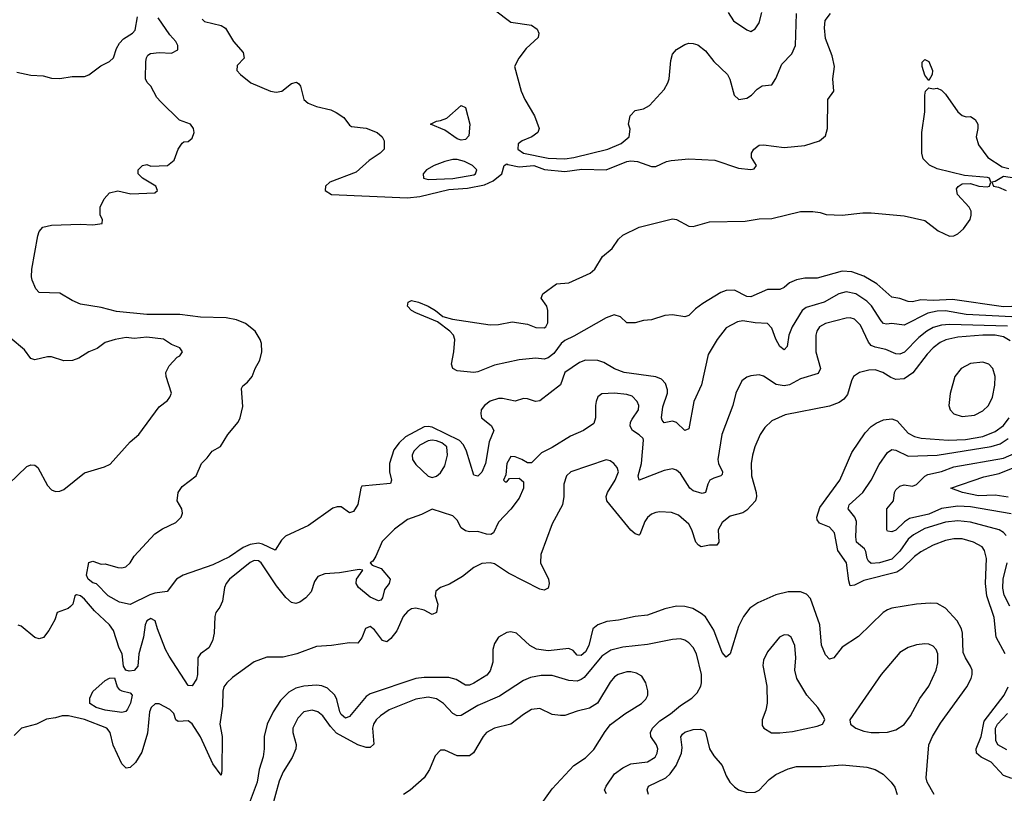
# Model space of a CAD drawing. Header units: inches. Extents: x 1603819 to 1745079, y 385938 to 533966.
# Tile 236 of 256: x 1683216 to 1687974, y 440275 to 444016. Entities that reach past the tile are written whole.
import ezdxf

# ---------------------------------------------------------------- set-up
doc = ezdxf.new("R2010")
doc.units = ezdxf.units.IN
doc.header["$MEASUREMENT"] = 0
doc.layers.add('B6484', color=7, linetype='Continuous')

msp = doc.modelspace()

# ---------------------------------------------------------------- linework, layer by layer
at = {"layer": 'B6484', "color": 5}
for points, elevation in [([(1685510, 444062.5), (1685590, 444003.2), (1685690, 443988.7), (1685716.4, 443970), (1685725.3, 443950), (1685722, 443930), (1685663.9, 443876.1), (1685627.6, 443830), (1685607.4, 443790), (1685639.5, 443670), (1685657.3, 443630), (1685703.9, 443550), (1685726.5, 443490), (1685720.3, 443470), (1685690.2, 443450), (1685644.5, 443430), (1685625.3, 443414.7), (1685624, 443390), (1685650, 443370.5), (1685770, 443346.3), (1685850, 443343.3), (1685894.3, 443350), (1686058.4, 443390), (1686122.9, 443417.1), (1686160.9, 443450), (1686166.3, 443486.3), (1686158, 443510), (1686166, 443550), (1686190, 443575.8), (1686230, 443584.9), (1686258.8, 443601.2), (1686330, 443677.4), (1686348.9, 443710), (1686354.4, 443730), (1686362.4, 443817.6), (1686370.7, 443849.3), (1686390, 443871.7), (1686430, 443895.3), (1686450, 443901.3), (1686470, 443901.2), (1686493.4, 443893.4), (1686530, 443865.5), (1686570, 443813.1), (1686636, 443750), (1686648.3, 443728.3), (1686668.5, 443650), (1686690.5, 443630.5), (1686730, 443636.4), (1686752, 443650), (1686779.7, 443680.3), (1686804.4, 443695.6), (1686850, 443700.4), (1686870, 443732), (1686899.3, 443800.7), (1686947.9, 443850), (1686964.8, 443890), (1686970, 444044.7)], 360), ([(1683202.5, 443762.5), (1683270, 443747.3), (1683330, 443744.9), (1683370, 443733.4), (1683410, 443730.6), (1683470, 443740.4), (1683530, 443741.1), (1683550, 443748.9), (1683607.7, 443792.3), (1683650, 443812.9), (1683670, 443831.1), (1683683.8, 443876.2), (1683698.3, 443901.7), (1683717.3, 443922.7), (1683761.1, 443950), (1683774.7, 443965.3), (1683786, 444030)], 360), ([(1688010, 442578.8), (1687790, 442589.9), (1687690, 442607.8), (1687650, 442606.4), (1687603.7, 442596.2), (1687490, 442539), (1687430, 442547.2), (1687404.2, 442544.2), (1687390, 442547.2), (1687379.1, 442559.1), (1687332.4, 442632.4), (1687310, 442655.2), (1687256, 442690), (1687210, 442700.4), (1687174, 442690), (1687103.6, 442650), (1687016.2, 442623.8), (1686996.8, 442610), (1686948.3, 442530), (1686933.6, 442490), (1686925.2, 442434.8), (1686910, 442419.1), (1686890, 442436), (1686870, 442471), (1686850, 442523.5), (1686830, 442546.2), (1686770, 442549.9), (1686710, 442560.3), (1686684.8, 442555.2), (1686630, 442525.6), (1686586, 442470), (1686542.7, 442397.3), (1686511.3, 442250), (1686473.1, 442170), (1686450, 442037.2), (1686430.3, 442029.7), (1686390, 442067.6), (1686370, 442075.3), (1686330, 442066), (1686320, 442080), (1686317.6, 442090), (1686324.6, 442144.6), (1686345.8, 442210), (1686346.3, 442226.3), (1686336.1, 442256.1), (1686318, 442278), (1686290, 442289.1), (1686137.6, 442310), (1686090, 442328.3), (1686038.4, 442358.4), (1686010, 442368.5), (1685950, 442369.9), (1685921.4, 442358.6), (1685850, 442310.5), (1685829.4, 442250), (1685730, 442172.2), (1685709.4, 442169.4), (1685670, 442182.8), (1685650, 442183.5), (1685610, 442170.7), (1685550, 442184.3), (1685530, 442184.5), (1685490, 442172.1), (1685461.6, 442150), (1685446.4, 442130), (1685443.8, 442110), (1685447.7, 442090), (1685493.7, 442053.7), (1685507.9, 442030), (1685484.7, 441975.3), (1685467.2, 441870), (1685450, 441828.7), (1685430, 441808.7), (1685410, 441813.3), (1685375.8, 441930), (1685360.3, 441960.3), (1685341.8, 441981.8), (1685210, 442045.2), (1685190, 442049.4), (1685170, 442047), (1685080.9, 441999.1), (1685049.5, 441970.5), (1685023.6, 441936.4), (1685002.5, 441870), (1685003.9, 441830), (1685012.7, 441790), (1685007.5, 441772.5), (1684870, 441760.7), (1684864.4, 441750), (1684850, 441672), (1684830, 441638), (1684810, 441631.3), (1684770, 441660.9), (1684750, 441660.8), (1684730, 441653.5), (1684611.6, 441570), (1684500.8, 441519.2), (1684480.8, 441499.2), (1684450, 441451.3), (1684390, 441480.7), (1684370, 441484.1), (1684330, 441479.1), (1684296, 441464), (1684230, 441418.4), (1684150, 441380.5), (1684005.5, 441330), (1683974.4, 441310), (1683928.6, 441251.4), (1683870, 441243.4), (1683844.7, 441235.3), (1683750, 441187.8), (1683698.9, 441198.9), (1683644, 441230), (1683587.7, 441287.7), (1683570, 441292.7), (1683546.3, 441310), (1683538.4, 441330), (1683550, 441392), (1683570, 441397.3), (1683610, 441384), (1683630, 441385.5), (1683690, 441367.2), (1683710, 441365.7), (1683729.7, 441370.3), (1683749.5, 441390), (1683770, 441421.6), (1683870, 441530.4), (1683905.6, 441554.4), (1683970, 441584.2), (1683997, 441610), (1684003.7, 441630), (1683999, 441650), (1683977.2, 441690), (1683981.2, 441730), (1684001.2, 441758.8), (1684069, 441810), (1684094, 441870), (1684122.9, 441897.1), (1684147, 441930), (1684187.1, 441952.9), (1684221.6, 442010), (1684271.6, 442070), (1684281.6, 442090), (1684294.7, 442145.3), (1684287.8, 442232.2), (1684294.5, 442245.5), (1684317.5, 442262.5), (1684339.7, 442290), (1684354.3, 442330), (1684376.9, 442370), (1684386.3, 442410), (1684385.1, 442450), (1684378.9, 442470), (1684354.7, 442510), (1684307.4, 442547.4), (1684264.3, 442564.3), (1684213.9, 442573.9), (1684090, 442577.8), (1683990, 442589.9), (1683830, 442589.9), (1683684.5, 442604.5), (1683610, 442624), (1683510, 442640.9), (1683470, 442658), (1683410, 442693.3), (1683310, 442697), (1683294, 442714), (1683276.2, 442756.2), (1683272.5, 442772.5), (1683274.4, 442810), (1683304.2, 442970), (1683310, 442991.8), (1683327.4, 443012.6), (1683370, 443022.4), (1683510, 443027.7), (1683570, 443023), (1683615.3, 443030), (1683616, 443050), (1683604.5, 443070), (1683604.5, 443110), (1683623.7, 443150), (1683650, 443178), (1683690, 443187.7), (1683753.2, 443173.2), (1683870, 443178), (1683882, 443190), (1683874, 443210), (1683809, 443250), (1683788.7, 443270), (1683789, 443290), (1683810, 443311), (1683830, 443316), (1683850, 443306.8), (1683930, 443311), (1683963.1, 443336.9), (1683982, 443390), (1684002, 443418), (1684010, 443424.7), (1684030, 443426), (1684050, 443442), (1684059, 443470), (1684055.3, 443490), (1684042, 443510), (1683989.2, 443529.2), (1683898, 443618), (1683879.5, 443639.5), (1683850, 443694), (1683832, 443712), (1683823.7, 443730), (1683826.1, 443813.8), (1683828.5, 443831.5), (1683836.1, 443843.9), (1683848.1, 443851.9), (1683890, 443856.2), (1683950, 443854.2), (1683979.7, 443870), (1683980.4, 443890), (1683970.7, 443910), (1683942.2, 443942.2), (1683885.3, 444025.3)], 340), ([(1684097.5, 444017.5), (1684110, 444007.3), (1684190, 443987.3), (1684210, 443974.8), (1684250, 443910.8), (1684296.7, 443856.7), (1684301, 443830), (1684266.4, 443793.6), (1684266, 443770), (1684282.8, 443750), (1684332.7, 443710), (1684428.4, 443670), (1684454.8, 443665.2), (1684483.7, 443670), (1684530, 443706.7), (1684553.1, 443713.1), (1684565.5, 443705.5), (1684573.6, 443693.6), (1684589.2, 443630), (1684610, 443611.5), (1684650, 443596.5), (1684719.2, 443579.2), (1684746.2, 443566.2), (1684782.2, 443542.2), (1684810, 443506), (1684819.8, 443499.8), (1684890, 443491.8), (1684944, 443470), (1684968, 443450), (1684978, 443430), (1684978, 443390), (1684957.6, 443370), (1684905.1, 443334.9), (1684841.3, 443278.7), (1684715.5, 443230), (1684694, 443210), (1684693, 443190), (1684723, 443170), (1685090, 443154.1), (1685150, 443161.1), (1685290, 443194), (1685379.3, 443200.7), (1685462.7, 443217.3), (1685503.6, 443236.4), (1685545.4, 443270), (1685558, 443310), (1685570, 443319.3), (1685574.8, 443314.8), (1685630, 443304.2), (1685701, 443310), (1685752.1, 443292.1), (1685850, 443282.1), (1685932.2, 443292.2), (1686049.8, 443290.2), (1686149.7, 443330), (1686170, 443332.5), (1686202, 443330), (1686270, 443306.5), (1686290, 443306.5), (1686341.6, 443330), (1686364.5, 443335.5), (1686450, 443343.4), (1686575.8, 443335.8), (1686690, 443297), (1686749.1, 443290.9), (1686764.7, 443295.3), (1686776, 443310), (1686752.7, 443350), (1686752.7, 443370), (1686763.7, 443390), (1686790, 443408.2), (1686810, 443411.2), (1686910, 443398), (1687010, 443407.8), (1687080.9, 443430), (1687110, 443454), (1687120.3, 443490), (1687120.5, 443630), (1687150.8, 443670), (1687145.6, 443730), (1687153.3, 443790), (1687141.5, 443841.5), (1687110, 443925.1), (1687104.6, 443975.4), (1687108, 444012), (1687133.9, 444046.1)], 340), ([(1686640.2, 444050), (1686665.7, 444010), (1686730, 443967.3), (1686750, 443958.8), (1686770, 443971), (1686790, 444001), (1686803, 444050)], 380), ([(1688050, 442629.9), (1687970, 442628.1), (1687723, 442663), (1687630, 442658.7), (1687570, 442661), (1687530, 442651.9), (1687510, 442652.7), (1687470, 442667.7), (1687430, 442674.6), (1687357.9, 442737.9), (1687295.4, 442775.4), (1687236.6, 442796.6), (1687190, 442799.1), (1687070, 442765.2), (1687010, 442766.2), (1686970, 442758.5), (1686936.5, 442743.5), (1686910, 442721.1), (1686890, 442711.1), (1686830, 442711.4), (1686750, 442676.5), (1686730, 442678), (1686670, 442708.1), (1686630, 442705.7), (1686604, 442696), (1686517.2, 442642.8), (1686481.7, 442618.3), (1686450, 442585.1), (1686430, 442579.6), (1686370, 442588.7), (1686333.8, 442586.2), (1686270, 442564.5), (1686230, 442562), (1686190, 442549.4), (1686150, 442549.3), (1686119.5, 442579.5), (1686089.3, 442589.3), (1686050, 442573.5), (1685894.7, 442485.3), (1685850, 442465.1), (1685832.9, 442450), (1685797.5, 442402.5), (1685770, 442380.5), (1685750, 442374.5), (1685710, 442379.3), (1685630, 442371.6), (1685510, 442345.1), (1685430, 442313), (1685410, 442309.6), (1685330, 442318), (1685309, 442330), (1685302.7, 442350), (1685314.5, 442410), (1685318.4, 442470), (1685312, 442490), (1685295.1, 442510), (1685234.9, 442554.9), (1685130, 442598.4), (1685109.8, 442609.8), (1685089.7, 442630), (1685092.7, 442650), (1685110, 442657.4), (1685142.8, 442650), (1685190, 442630.2), (1685225.5, 442610), (1685260.8, 442580.8), (1685307.4, 442567.4), (1685490, 442540.3), (1685530, 442541.3), (1685595.2, 442555.2), (1685670, 442542.8), (1685710, 442527.7), (1685750, 442526), (1685759, 442530), (1685768.7, 442550), (1685769, 442610), (1685764, 442630), (1685735.3, 442670), (1685744, 442690), (1685810, 442738), (1685870, 442744), (1685973.2, 442790), (1685996, 442810), (1686032.7, 442870), (1686079.3, 442910), (1686110, 442954), (1686130, 442973.4), (1686210, 443012), (1686370, 443052.4), (1686390.3, 443050.3), (1686450, 443017.3), (1686470, 443016.3), (1686550, 443038), (1686721.8, 443041.8), (1686790, 443052.9), (1686850, 443054.2), (1686990, 443088.3), (1687049, 443089), (1687084.1, 443084.1), (1687113.4, 443073.4), (1687190.5, 443070.5), (1687290, 443081.6), (1687330, 443081.6), (1687490, 443067.7), (1687590, 443044), (1687654, 442994), (1687709.1, 442969.1), (1687730, 442970.2), (1687750, 442979.7), (1687776.3, 443003.7), (1687808.4, 443050), (1687814.5, 443070), (1687813.6, 443090), (1687804.3, 443110), (1687747.9, 443170), (1687742.5, 443197.5), (1687750.9, 443209.1), (1687770, 443221.6), (1687810, 443223.8), (1687851.3, 443210), (1687891.8, 443208.2), (1687902, 443210), (1687909.2, 443230), (1687902.7, 443250), (1687893.2, 443253.2), (1687781.7, 443261.7), (1687650, 443294.5), (1687613, 443313), (1687582.6, 443342.6), (1687575.1, 443370), (1687575.6, 443470), (1687589.7, 443570), (1687589.6, 443650.4), (1687594, 443670), (1687610, 443686), (1687630, 443682), (1687650, 443685.3), (1687670, 443674.9), (1687690, 443655.3), (1687750, 443570.3), (1687770, 443552), (1687790, 443546), (1687810, 443548.2), (1687833.5, 443533.5), (1687845.7, 443510), (1687846.5, 443490), (1687838, 443450), (1687849.5, 443410), (1687894.3, 443350), (1687963.6, 443303.6), (1687995.8, 443295.8)], 320), ([(1688098.5, 443238.5), (1687970, 443258), (1687930, 443234), (1687914, 443230), (1687922, 443210), (1687945.8, 443205.8), (1687982.8, 443190)], 320), ([(1687990, 442534.3), (1687710, 442541.4), (1687670, 442538.8), (1687630, 442527.8), (1687599.5, 442510), (1687560.8, 442479.2), (1687491.8, 442408.2), (1687470, 442398.4), (1687450, 442399.6), (1687401.8, 442421.8), (1687350, 442431.8), (1687330, 442440.7), (1687317.2, 442457.2), (1687278.9, 442538.9), (1687250, 442567.7), (1687230, 442573.9), (1687210, 442573.2), (1687110, 442546.8), (1687081.8, 442530), (1687067.7, 442510), (1687063.2, 442490), (1687064.1, 442410), (1687085.6, 442330), (1687074.2, 442305.8), (1686990, 442279.5), (1686936.5, 442250), (1686910, 442245.4), (1686871.3, 442251.3), (1686810, 442292.4), (1686790, 442298.3), (1686750, 442294), (1686730, 442286.9), (1686705.7, 442270), (1686676.5, 442210), (1686662.3, 442150), (1686608.4, 442010), (1686590.1, 441890), (1686592.8, 441870), (1686612.9, 441830), (1686610, 441817.2), (1686604.9, 441810), (1686570, 441799.5), (1686551.4, 441788.6), (1686541, 441770), (1686530.1, 441729.9), (1686514.3, 441725.7), (1686470, 441738.5), (1686454.4, 441750), (1686410, 441821.5), (1686390, 441837.6), (1686370, 441843.5), (1686330, 441836.5), (1686209.8, 441789.8), (1686204.2, 441810), (1686220.6, 441870), (1686230, 441982.7), (1686228.4, 441990), (1686210, 442009.1), (1686176.8, 442030), (1686166, 442050), (1686168, 442070), (1686175, 442085), (1686205.8, 442130), (1686208, 442150), (1686199.4, 442170), (1686175.1, 442195.1), (1686150, 442203.6), (1686090.1, 442209.9), (1686030, 442206), (1686010, 442192.3), (1686001.7, 442170), (1685997.8, 442150), (1685998.7, 442090), (1685990, 442062.7), (1685941, 442030), (1685877.5, 442002.5), (1685790, 441947.7), (1685737.8, 441922.2), (1685690, 441873.6), (1685670, 441873.6), (1685642.7, 441890), (1685610, 441902.4), (1685590, 441904.5), (1685570.6, 441870), (1685565.4, 441814.6), (1685554, 441790), (1685562, 441782), (1685570, 441782), (1685583.1, 441796.9), (1685630, 441798.8), (1685650, 441782), (1685651.4, 441750), (1685630, 441702), (1685590, 441649.3), (1685530, 441586), (1685505.8, 441534.2), (1685492.6, 441527.4), (1685471.4, 441528.6), (1685430, 441540.9), (1685390, 441540.3), (1685370, 441545.1), (1685350, 441558.9), (1685330, 441595.6), (1685310, 441617.4), (1685210, 441649), (1685157, 441623), (1685090, 441598.7), (1685026.8, 441553.2), (1684967.8, 441492.2), (1684937.5, 441422.5), (1684922.2, 441397.8), (1684910.4, 441390), (1684918.8, 441378.8), (1684962.7, 441362.7), (1685005.8, 441310), (1685002.3, 441290), (1684978.5, 441261.5), (1684970, 441220.9), (1684961.6, 441210), (1684950, 441205.3), (1684910, 441223.4), (1684854, 441270), (1684841.5, 441290), (1684843.5, 441310), (1684874.2, 441354.2), (1684856.9, 441356.9), (1684762, 441342), (1684690, 441337.2), (1684656.8, 441323.2), (1684640.7, 441299.3), (1684624.1, 441250), (1684599.6, 441220.4), (1684570, 441199), (1684550, 441193.1), (1684530, 441197.2), (1684501.9, 441221.9), (1684457.9, 441277.9), (1684383.4, 441390), (1684370, 441399.5), (1684350, 441400.3), (1684330, 441391.1), (1684229.8, 441310.2), (1684214.4, 441290), (1684206.5, 441270), (1684196.1, 441203.9), (1684184, 441176), (1684164.6, 441150), (1684158.7, 441130), (1684156.5, 441050), (1684148, 441012), (1684130, 440979.5), (1684090, 440949.4), (1684077.6, 440930), (1684075.3, 440850), (1684070, 440827.2), (1684050, 440795), (1684030, 440796.5), (1683938.8, 440938.8), (1683921.2, 440970), (1683882, 441070), (1683870.9, 441110), (1683850, 441121.3), (1683830, 441109.5), (1683822.9, 441090), (1683815, 441030), (1683791.2, 440950), (1683787.2, 440890), (1683770, 440868.8), (1683745.8, 440865.8), (1683729.6, 440870), (1683717.3, 440890), (1683711, 440950), (1683697.2, 440977.2), (1683670, 441062.2), (1683649.8, 441090), (1683577.6, 441157.6), (1683530, 441213.6), (1683510, 441230.6), (1683490, 441234.3), (1683483, 441230), (1683472.2, 441190), (1683461.4, 441178.6), (1683450, 441169.4), (1683398, 441150), (1683386.4, 441113.6), (1683356.8, 441063.2), (1683330.7, 441029.3), (1683310, 441022), (1683289.1, 441029.1), (1683223.1, 441083.1), (1683208.9, 441088.9)], 360), ([(1683162.6, 441770), (1683250, 441855.3), (1683270, 441863.7), (1683290, 441862.4), (1683303.8, 441850), (1683350, 441764), (1683370, 441743), (1683390, 441734.9), (1683410, 441736.4), (1683430, 441744.4), (1683530, 441824.9), (1683626, 441854), (1683652.7, 441867.3), (1683750, 441974), (1683792.3, 442010), (1683890, 442144.4), (1683930, 442174.9), (1683942.3, 442190), (1683949.7, 442210), (1683923.7, 442290), (1683922.3, 442310), (1683938.6, 442341.4), (1683976.5, 442383.5), (1683989.4, 442390), (1684002.7, 442410), (1683990, 442429), (1683950, 442446), (1683911.5, 442471.5), (1683830, 442481.1), (1683770, 442473.7), (1683730, 442479.1), (1683678, 442470), (1683630, 442454.4), (1683590, 442426.3), (1683550, 442409.8), (1683501.3, 442378.7), (1683471.4, 442368.6), (1683430, 442366.6), (1683370, 442384.9), (1683350, 442386.1), (1683290, 442371.9), (1683270, 442378), (1683239.9, 442419.9), (1683170, 442476.8)], 360), ([(1688002.4, 442462.4), (1687970, 442482.6), (1687930, 442490), (1687870, 442490.2), (1687750, 442480.4), (1687692.1, 442467.9), (1687664.7, 442455.3), (1687630.3, 442429.7), (1687601.1, 442398.9), (1687532.1, 442307.9), (1687490, 442278.9), (1687450, 442276.1), (1687425.3, 442285.3), (1687386.6, 442310), (1687350, 442322), (1687319.3, 442320.7), (1687274.8, 442310), (1687245.7, 442290), (1687235.3, 442270), (1687216, 442204), (1687198.9, 442181.1), (1687175.5, 442164.5), (1687130, 442147.6), (1686914.8, 442105.2), (1686850, 442076.4), (1686816.2, 442043.8), (1686795, 442010), (1686768.4, 441950), (1686756.6, 441910), (1686751.6, 441870), (1686753.1, 441810), (1686774.4, 441730), (1686776.6, 441710), (1686771.7, 441690), (1686730, 441643.7), (1686710, 441631.5), (1686650, 441616.1), (1686610, 441585), (1686591.4, 441550), (1686594.1, 441490), (1686584.5, 441475.5), (1686550, 441475), (1686510, 441467.3), (1686495.6, 441475.6), (1686484.2, 441490), (1686464.7, 441550), (1686450, 441576.4), (1686399.4, 441619.4), (1686366.4, 441633.6), (1686310, 441636), (1686290, 441633.5), (1686270, 441624.7), (1686250, 441608.5), (1686237.1, 441590), (1686213.2, 441526.8), (1686210, 441524), (1686190, 441529.8), (1686170, 441547.6), (1686053.6, 441690), (1686050.7, 441710), (1686056.2, 441730), (1686093.7, 441790), (1686109.7, 441830), (1686103, 441850), (1686087.6, 441870), (1686070, 441883.5), (1686050, 441887.2), (1685879, 441830), (1685859.2, 441810), (1685845.5, 441770), (1685846.1, 441710), (1685838.5, 441670), (1685790, 441578.3), (1685733.9, 441430), (1685732.2, 441390), (1685772.1, 441310), (1685775.4, 441290), (1685770, 441268), (1685750, 441257.2), (1685730, 441262.7), (1685579, 441339), (1685510, 441385.4), (1685490, 441390.5), (1685450, 441386.4), (1685410, 441366.4), (1685356, 441324), (1685293.3, 441286.7), (1685250, 441269.9), (1685226.8, 441253.2), (1685224.5, 441230), (1685236.1, 441190), (1685230, 441149.7), (1685210, 441139.8), (1685170, 441160.6), (1685130, 441170.6), (1685110, 441167.9), (1685090, 441154.8), (1685068.6, 441130), (1685038.3, 441061.7), (1685010, 441023.5), (1684990, 441008.1), (1684970, 441014.2), (1684930, 441066), (1684910, 441082.5), (1684887.3, 441072.7), (1684870, 441026.6), (1684850, 441001.4), (1684810, 441003.4), (1684722.8, 440990), (1684650, 440985.9), (1684555.5, 440950), (1684490, 440934.1), (1684410, 440933.9), (1684348.9, 440911.1), (1684244.6, 440835.4), (1684216.8, 440810), (1684203, 440790), (1684197.9, 440770), (1684196.8, 440696.8), (1684183, 440610), (1684193.9, 440550), (1684193.7, 440386.3), (1684190, 440363.7), (1684150, 440418.5), (1684090, 440549), (1684050, 440611.9), (1684030, 440625.2), (1683982.4, 440622.4), (1683971.1, 440631.1), (1683960.7, 440660.7), (1683941.1, 440681.1), (1683890, 440707.3), (1683871.2, 440708.8), (1683851.1, 440690), (1683844.1, 440670), (1683834, 440566), (1683806.3, 440473.7), (1683775.3, 440424.7), (1683750, 440400.9), (1683730, 440396.2), (1683710, 440418), (1683668.5, 440508.5), (1683654.1, 440570), (1683637.4, 440590), (1683530, 440632.2), (1683452.3, 440650), (1683421, 440650), (1683390, 440640.4), (1683345.8, 440634.2), (1683298, 440610), (1683224.7, 440590), (1683190, 440555.3)], 380), ([(1687977.8, 440950), (1687934.1, 441030), (1687924.8, 441124.8), (1687889.5, 441230), (1687882.4, 441290), (1687887.5, 441410), (1687879.1, 441450), (1687866.8, 441466.8), (1687825.1, 441490), (1687770, 441505.1), (1687730, 441505.6), (1687690, 441497.6), (1687630, 441474.9), (1687570, 441442.3), (1687540, 441420), (1687479.4, 441360.6), (1687455.2, 441344.8), (1687295.4, 441304.6), (1687250, 441282.5), (1687230, 441278.5), (1687222.3, 441302.3), (1687212.1, 441390), (1687169.6, 441450), (1687154, 441534), (1687130, 441562.9), (1687081.3, 441581.3), (1687070, 441597.2), (1687068.3, 441610), (1687082.6, 441657.4), (1687178.6, 441790), (1687236.7, 441923.3), (1687302, 442018), (1687331.2, 442048.8), (1687354.5, 442065.5), (1687390, 442080.6), (1687430, 442086.2), (1687456.1, 442076.1), (1687510, 442016.6), (1687540.1, 442000.1), (1687571.8, 441991.8), (1687702.5, 441982.5), (1687786.3, 441986.3), (1687870, 442001.1), (1687930, 442024.7), (1687970, 442054.4), (1687998, 442090)], 380), ([(1687982.6, 441522.6), (1687970, 441536.5), (1687948.6, 441548.6), (1687810, 441585.8), (1687750, 441593.1), (1687690, 441587.1), (1687590, 441555.6), (1687535.3, 441524.7), (1687510, 441503.4), (1687470, 441446.7), (1687430, 441407.3), (1687370.4, 441390), (1687330, 441386.8), (1687317, 441397), (1687310.7, 441410), (1687304.7, 441444.7), (1687297.7, 441457.7), (1687260.3, 441490), (1687256, 441516), (1687260.5, 441590), (1687251.4, 441610), (1687220.2, 441650), (1687224.5, 441670), (1687290.5, 441730), (1687330.7, 441790), (1687370, 441864.7), (1687410, 441923.2), (1687430, 441937.8), (1687450, 441934.4), (1687510, 441904.8), (1687650, 441910.5), (1687910, 441952), (1687954.4, 441965.6), (1687992.3, 441990)], 360), ([(1688007.1, 441627.1), (1687810, 441660.3), (1687750, 441663.1), (1687670, 441651.8), (1687610, 441625.2), (1687516.4, 441603.6), (1687491.6, 441588.4), (1687450, 441547.6), (1687430, 441539), (1687410, 441543.5), (1687405.8, 441550), (1687407.1, 441650), (1687438.9, 441690), (1687444, 441730), (1687450, 441742), (1687470, 441760.2), (1687490, 441766.2), (1687530, 441761), (1687550, 441767.7), (1687590, 441808.8), (1687603.8, 441816.2), (1687670, 441831.4), (1687730, 441853.4), (1687970, 441895.5), (1688021.9, 441918.1)], 340), ([(1687993.4, 441706.6), (1687930, 441716.3), (1687850, 441714.1), (1687771.6, 441730), (1687716, 441750), (1687875.2, 441804.8), (1687950, 441820.8), (1688041.5, 441858.5)], 320), ([(1688000, 441180), (1687974, 441234), (1687966.6, 441266.6), (1687968.7, 441310), (1687987.4, 441390)], 360), ([(1687635.7, 440270), (1687602, 440330), (1687596.1, 440350), (1687609.2, 440510), (1687626.7, 440550), (1687666.2, 440613.8), (1687793.7, 440790), (1687814, 440830), (1687818.7, 440850), (1687818.3, 440870), (1687811.4, 440890), (1687785.9, 440930), (1687775.8, 440955.8), (1687772, 441050), (1687767, 441070), (1687746.9, 441110), (1687690, 441169.8), (1687650, 441192.8), (1687615.2, 441195.2), (1687550, 441189.1), (1687430.8, 441170), (1687410, 441162.3), (1687389.2, 441150), (1687270, 441033.8), (1687190, 440982.7), (1687150, 440931.1), (1687130, 440924.7), (1687110, 440944.7), (1687091.2, 440991.2), (1687082, 441090), (1687037.3, 441217.3), (1687017.5, 441237.5), (1686990, 441249.8), (1686930.2, 441249.8), (1686870, 441235.7), (1686782.9, 441197.1), (1686744.4, 441170), (1686714.2, 441130), (1686690, 441082.4), (1686650, 440949.6), (1686630, 440934), (1686610, 440955.6), (1686570, 441063.9), (1686530, 441127.9), (1686510, 441145.5), (1686468.6, 441168.6), (1686430, 441178.6), (1686390, 441179.4), (1686333.4, 441166.6), (1686250, 441136.5), (1686190, 441130.7), (1686110, 441111.9), (1686053.9, 441106.1), (1686010, 441090.7), (1685985.4, 441070), (1685966.2, 440990), (1685950, 440959.9), (1685930, 440942.5), (1685910, 440943.8), (1685890, 440966.6), (1685870, 440976), (1685770, 440965), (1685712.9, 440972.9), (1685682, 440990), (1685617, 441050), (1685590, 441056), (1685570, 441052.2), (1685530, 441029.6), (1685510, 440999.3), (1685503.1, 440970), (1685502.8, 440910), (1685490, 440866.9), (1685473.5, 440846.5), (1685410, 440807.8), (1685390, 440797.5), (1685370, 440798), (1685325.1, 440825.1), (1685290, 440835.4), (1685170, 440835.7), (1685130, 440829.9), (1684910, 440756.9), (1684890, 440744), (1684810, 440646.8), (1684790, 440639.2), (1684770, 440656.1), (1684762.7, 440670), (1684748.4, 440728.4), (1684738.5, 440750), (1684703.6, 440783.6), (1684675.4, 440795.4), (1684650, 440798.3), (1684590, 440793.5), (1684550, 440784.2), (1684516, 440764), (1684476.5, 440723.5), (1684441.5, 440670), (1684412.6, 440610), (1684397, 440550), (1684398.1, 440490), (1684392.4, 440452.4), (1684373.5, 440390), (1684363.1, 440330), (1684305.8, 440174.2)], 420), ([(1686052.2, 440272.2), (1686042.6, 440290), (1686049.8, 440310), (1686090.9, 440369.1), (1686130, 440398.6), (1686170, 440418.5), (1686250, 440427.1), (1686286.2, 440450), (1686296.8, 440470), (1686299.4, 440490), (1686292.7, 440510), (1686265.5, 440550), (1686265, 440570), (1686274.1, 440590), (1686310, 440625.8), (1686361, 440659), (1686410, 440700.5), (1686464.7, 440735.3), (1686490, 440761.3), (1686507.3, 440792.7), (1686511.6, 440810), (1686510.6, 440850), (1686486.2, 440950), (1686470, 440979.7), (1686450, 441003.5), (1686430, 441016.5), (1686410, 441021.8), (1686370, 441019.1), (1686250, 440995.5), (1686130, 440982.3), (1686072, 440968), (1686030, 440938.2), (1685943.9, 440836.1), (1685930, 440825.4), (1685910, 440818.4), (1685870, 440821.5), (1685790, 440844.4), (1685735.3, 440844.7), (1685684.4, 440835.6), (1685650, 440820.6), (1685535.1, 440744.9), (1685430, 440699.3), (1685350, 440652.2), (1685330, 440650.7), (1685310, 440661.2), (1685263.4, 440710), (1685230, 440732.6), (1685190, 440740.4), (1685130, 440730.9), (1685001.7, 440678.3), (1684959.6, 440650), (1684938.5, 440630), (1684925.6, 440610), (1684920.5, 440590), (1684927.1, 440512.9), (1684910, 440496.8), (1684890, 440496.5), (1684850.2, 440509.7), (1684746.8, 440566.8), (1684717.7, 440597.7), (1684681.2, 440650), (1684657.4, 440670), (1684630, 440677.5), (1684590, 440669.8), (1684561, 440639), (1684536.8, 440590), (1684536.3, 440570), (1684551.8, 440511.8), (1684550.2, 440490), (1684532.1, 440447.9), (1684490, 440379.6), (1684470, 440333.6), (1684434.4, 440205.6)], 440), ([(1685713.6, 440190), (1685790, 440297.6), (1685893.3, 440410), (1685950, 440447.4), (1685990, 440486.7), (1686045, 440575), (1686071.6, 440608.4), (1686139.9, 440660.1), (1686221.1, 440710), (1686242.2, 440730), (1686250.9, 440750), (1686250.9, 440770.9), (1686242.6, 440810), (1686222, 440842), (1686197, 440857), (1686170, 440863.2), (1686150, 440863), (1686107.6, 440850), (1686090, 440838), (1686070, 440813.5), (1686008.7, 440711.3), (1685970, 440687.2), (1685910, 440673.1), (1685850, 440652.2), (1685830, 440651), (1685790, 440656.9), (1685730, 440685.4), (1685690, 440681), (1685650, 440656.8), (1685590, 440609.7), (1685510, 440589.8), (1685472.4, 440570), (1685455.6, 440550), (1685409.1, 440470.9), (1685390, 440456.9), (1685330, 440456), (1685270, 440484.2), (1685250, 440484.5), (1685223.7, 440456.3), (1685195.8, 440390), (1685170.1, 440349.9), (1685103.7, 440290), (1685070.8, 440269.2)], 460), ([(1688010, 440347.1), (1687970, 440361.7), (1687910, 440426.2), (1687862.3, 440450), (1687839.6, 440470), (1687837.7, 440490), (1687861.9, 440550), (1687876.4, 440623.6), (1687973.5, 440750), (1687992.5, 440790)], 380), ([(1687986.1, 440486.1), (1687942.9, 440510), (1687932.3, 440530), (1687931.3, 440590), (1687940.5, 440610), (1687990, 440661.3)], 360), ([(1686254.1, 440270), (1686247.5, 440292.5), (1686255.3, 440310), (1686337.9, 440350), (1686358.8, 440370), (1686388.4, 440410), (1686414.4, 440470), (1686417.3, 440497.3), (1686411.5, 440548.5), (1686418.7, 440561.3), (1686430, 440571.6), (1686470, 440584.1), (1686506.2, 440586.2), (1686520.6, 440580.6), (1686530.7, 440570.7), (1686550.1, 440490.1), (1686570, 440456.2), (1686610.1, 440410.1), (1686630, 440360.3), (1686648.4, 440330), (1686670, 440306), (1686690, 440292.2), (1686730, 440278.6), (1686770, 440280.3), (1686789.5, 440290), (1686837.8, 440342.2), (1686870, 440366.4), (1686930, 440394), (1686970, 440404.8), (1687090, 440405.2), (1687192.4, 440412.4), (1687310, 440401.6), (1687350.6, 440390.6), (1687388, 440368), (1687427.1, 440330), (1687444.4, 440304.4), (1687456.5, 440270)], 420)]:
    msp.add_lwpolyline(points, dxfattribs=dict(at, elevation=elevation))
for points, elevation in [([(1687610, 443722), (1687590, 443748), (1687576.9, 443790), (1687577, 443810), (1687590, 443823), (1687610, 443814), (1687626.7, 443770), (1687624.9, 443750)], 320), ([(1685350, 443433), (1685330, 443439.7), (1685270, 443481.6), (1685201.2, 443510), (1685230, 443524.9), (1685250, 443527.7), (1685279.8, 443540.2), (1685350, 443601), (1685370.3, 443590.3), (1685391.7, 443510), (1685385.8, 443454.2), (1685370, 443436.2)], 340), ([(1685310, 443339.6), (1685270.3, 443330), (1685218.9, 443310), (1685182, 443290), (1685166, 443270), (1685167.7, 443250), (1685190, 443242.9), (1685310, 443247), (1685410, 443265.7), (1685418.7, 443270), (1685424.5, 443290), (1685405, 443310), (1685365.5, 443330), (1685330, 443339.2)], 360), ([(1687870, 442359.2), (1687810, 442354.2), (1687766.1, 442330), (1687735.3, 442290), (1687711.8, 442208.2), (1687706.7, 442150), (1687712.5, 442130), (1687730, 442110.8), (1687770, 442097.6), (1687830, 442103.3), (1687870, 442124.8), (1687897.5, 442150), (1687917, 442190), (1687928.9, 442248.9), (1687930.3, 442290.3), (1687919, 442330), (1687899.8, 442350)], 420), ([(1685210, 441982.5), (1685190, 441979.2), (1685150, 441958.2), (1685120.1, 441930), (1685112.2, 441910), (1685114.4, 441890), (1685130, 441864.5), (1685190, 441808.4), (1685210, 441802.4), (1685230, 441808.4), (1685250, 441824.2), (1685270, 441858.4), (1685283.4, 441910), (1685280.7, 441950), (1685256.8, 441970), (1685230, 441979.7)], 360), ([(1686910, 441042), (1686888, 441030), (1686830, 440959.5), (1686810, 440919), (1686806.4, 440893.6), (1686826.9, 440793.1), (1686828.7, 440711.3), (1686822, 440678), (1686804, 440630), (1686804, 440604), (1686811.3, 440590), (1686848.4, 440568.4), (1686890, 440568.4), (1686950, 440573.7), (1687070, 440600.5), (1687095.3, 440610), (1687106, 440630), (1687098.4, 440650), (1687073, 440690), (1687019.7, 440750), (1686972.2, 440830), (1686962.2, 440870), (1686967.1, 440930), (1686962.2, 440990), (1686943.7, 441030), (1686930, 441040.7)], 440), ([(1687590, 440998), (1687550, 440993.3), (1687510, 440981.1), (1687470, 440955.6), (1687379.5, 440850), (1687226.8, 440630), (1687230.8, 440610), (1687256, 440590), (1687295.3, 440575.3), (1687330, 440569.2), (1687370, 440569.2), (1687410, 440571.4), (1687450, 440582.4), (1687490, 440608.9), (1687520.4, 440650), (1687566.5, 440733.5), (1687610, 440792.7), (1687645.1, 440870), (1687653.5, 440906.5), (1687652.7, 440950), (1687644.4, 440970), (1687630, 440986.6), (1687610, 440996)], 440), ([(1683710, 440666), (1683630, 440678), (1683585.1, 440690), (1683555.1, 440710), (1683554.8, 440734.8), (1683570, 440767.7), (1683630, 440820.5), (1683650, 440832.4), (1683673.7, 440833.7), (1683686.4, 440790), (1683697.5, 440777.5), (1683710.2, 440770.2), (1683750, 440762), (1683760.2, 440750), (1683751.3, 440711.3), (1683737.2, 440682.8), (1683729.3, 440670.7)], 360)]:
    msp.add_lwpolyline(points, close=True, dxfattribs=dict(at, elevation=elevation))

doc.saveas('drawing.dxf')
